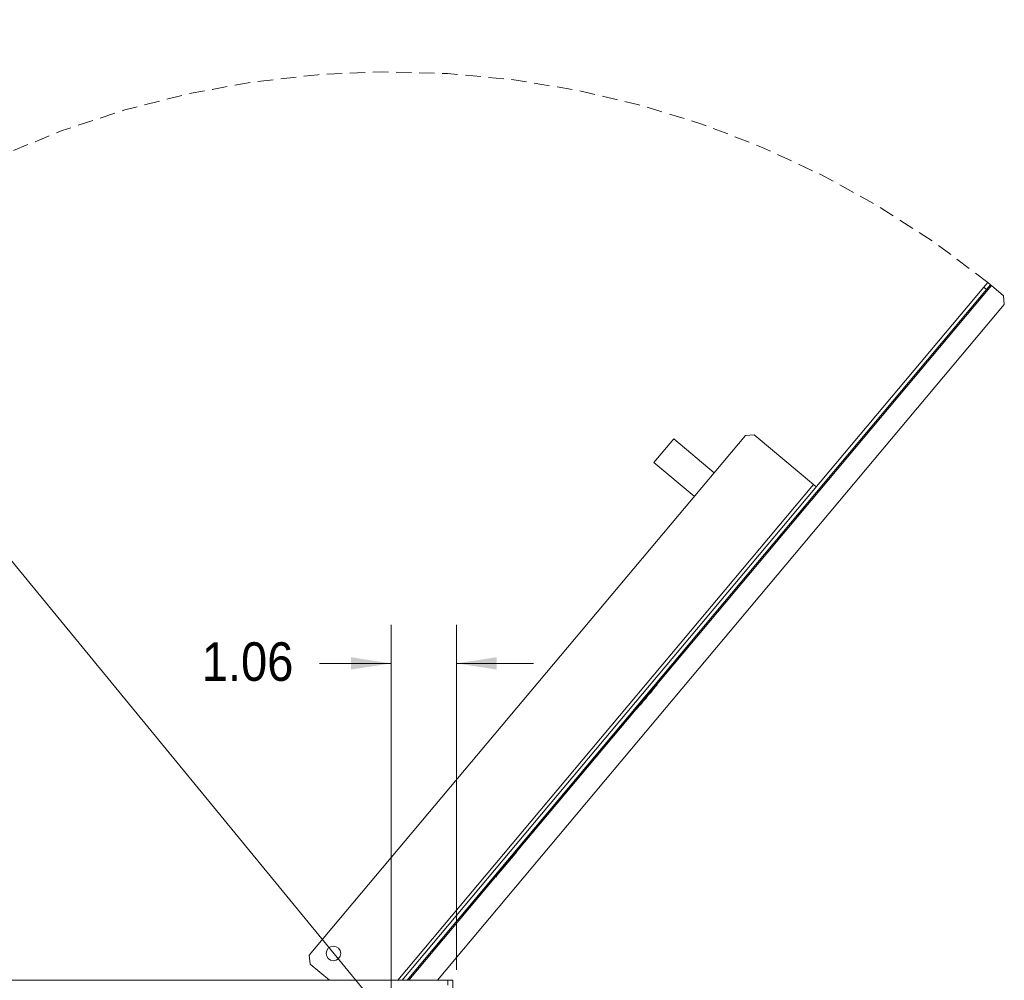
# Model space of a CAD drawing. Header units: inches. Extents: x 0 to 109, y 0 to 85.
# Tile 17 of 60: x 50 to 66, y 29 to 44. Entities that reach past the tile are written whole.
import ezdxf

# ---------------------------------------------------------------- set-up
doc = ezdxf.new("R2010")
doc.units = ezdxf.units.IN
doc.header["$MEASUREMENT"] = 0
doc.linetypes.add('HIDDEN', pattern=[0.075, 0.05, -0.025])
doc.styles.add('SLDTEXTSTYLE0', font='GOTHIC.TTF', dxfattribs={"width": 0.913})
doc.dimstyles.new('SLDDIMSTYLE2', dxfattribs={"dimtxt": 0.625, "dimasz": 0.65, "dimexe": 0, "dimexo": 0.0625, "dimgap": 0.15625, "dimtad": 0, "dimtih": 1, "dimtoh": 1, "dimdec": 3, "dimrnd": 1e-09, "dimzin": 4, "dimdsep": 46, "dimtxsty": 'SLDTEXTSTYLE0', "dimblk1": 'NONE', "dimblk2": 'NONE', "dimsah": 1, "dimcen": 0, "dimadec": 0, "dimazin": 1, "dimtfac": 1, "dimtdec": 3, "dimtofl": 0, "dimtmove": 0, "dimatfit": 3, "dimldrblk": 'NONE', "dimfxl": 1, "dimfrac": 2, "dimtolj": 1, "dimtzin": 12, "dimarcsym": 0})
doc.dimstyles.new('SLDDIMSTYLE3', dxfattribs={"dimtxt": 0.625, "dimasz": 0.65, "dimexe": 0, "dimexo": 0.0625, "dimgap": 0.15625, "dimtad": 0, "dimtih": 1, "dimtoh": 1, "dimdec": 3, "dimrnd": 1e-09, "dimzin": 12, "dimdsep": 46, "dimtxsty": 'SLDTEXTSTYLE0', "dimblk1": 'NONE', "dimblk2": 'NONE', "dimsah": 1, "dimcen": 0, "dimadec": 0, "dimazin": 3, "dimtfac": 1, "dimtdec": 3, "dimtofl": 0, "dimtmove": 0, "dimatfit": 3, "dimldrblk": 'NONE', "dimfxl": 1, "dimfrac": 2, "dimtolj": 1, "dimtzin": 12, "dimarcsym": 0})
doc.dimstyles.new('SLDDIMSTYLE5', dxfattribs={"dimtxt": 0.625, "dimasz": 0.65, "dimexe": 0, "dimexo": 0.0625, "dimgap": 0.15625, "dimtad": 0, "dimtih": 1, "dimtoh": 1, "dimrnd": 1e-09, "dimzin": 12, "dimdsep": 46, "dimtxsty": 'SLDTEXTSTYLE0', "dimsah": 1, "dimcen": 0, "dimadec": 0, "dimazin": 3, "dimtfac": 1, "dimtofl": 0, "dimtmove": 0, "dimatfit": 3, "dimfxl": 1, "dimfrac": 2, "dimtolj": 1, "dimtzin": 12, "dimarcsym": 0})
doc.dimstyles.new('SLDDIMSTYLE6', dxfattribs={"dimtxt": 0.625, "dimasz": 0.65, "dimexe": 0, "dimexo": 0.0625, "dimgap": 0.15625, "dimtad": 0, "dimtih": 1, "dimtoh": 1, "dimrnd": 1e-09, "dimzin": 12, "dimdsep": 46, "dimtxsty": 'SLDTEXTSTYLE0', "dimsah": 1, "dimcen": 0.09, "dimadec": 0, "dimazin": 3, "dimtfac": 1, "dimtmove": 0, "dimatfit": 0, "dimfxl": 1, "dimfrac": 2, "dimtolj": 1, "dimtzin": 12, "dimarcsym": 0})

# ---------------------------------------------------------------- blocks, each defined once
blk = doc.blocks.new('_D_5')
at = {"color": 7, "linetype": 'Continuous', "lineweight": 0, "ltscale": 5}
blk.add_line((59.286, 62.97), (60.536, 62.97), dxfattribs=at)
at = {"color": 7, "linetype": 'Continuous', "lineweight": 0, "ltscale": 5, "char_height": 0.625, "attachment_point": 1, "style": 'SLDTEXTSTYLE0'}
for s, insert in [('2x', (60.849, 63.323)), ('%%c', (61.711, 63.313)), ('.750', (62.557, 63.313))]:
    blk.add_mtext(s, dxfattribs=dict(at, insert=insert))
blk = doc.blocks.new('_NONE')
blk = doc.blocks.new('_D_6')
at = {"color": 7, "linetype": 'Continuous', "lineweight": 0, "ltscale": 5}
blk.add_line((59.172, 53.977), (60.422, 53.977), dxfattribs=at)
at = {"color": 7, "linetype": 'Continuous', "lineweight": 0, "ltscale": 5, "char_height": 0.625, "attachment_point": 1, "style": 'SLDTEXTSTYLE0'}
for s, insert in [('2x ', (60.735, 54.329)), ('%%c', (61.828, 54.32)), ('.312', (62.671, 54.32))]:
    blk.add_mtext(s, dxfattribs=dict(at, insert=insert))
blk = doc.blocks.new('_D_14')
at = {"color": 7, "linetype": 'Continuous', "lineweight": 0, "ltscale": 5}
for p, q in [((45.991, 40.721), (44.741, 40.721)), ((46.668, 39.897), (45.991, 40.721)), ((56.455, 27.988), (46.668, 39.897))]:
    blk.add_line(p, q, dxfattribs=at)
blk.add_solid([(46.668, 39.897), (47.003, 39.332), (47.158, 39.459)], dxfattribs=at)
at = {"color": 7, "linetype": 'Continuous', "lineweight": 0, "ltscale": 5, "char_height": 0.625, "attachment_point": 1, "style": 'SLDTEXTSTYLE0'}
for s, insert in [('R', (41.922, 41.064)), ('15.42', (42.377, 41.064))]:
    blk.add_mtext(s, dxfattribs=dict(at, insert=insert))
blk = doc.blocks.new('_D_16')
at = {"color": 7, "linetype": 'Continuous', "lineweight": 0, "ltscale": 5}
for p, q in [((56.455, 28.238), (56.455, 34.44)), ((57.515, 28.848), (57.515, 34.44)), ((56.455, 33.815), (55.293, 33.815)), ((57.515, 33.815), (58.765, 33.815))]:
    blk.add_line(p, q, dxfattribs=at)
for points in [[(56.455, 33.815), (55.805, 33.915), (55.805, 33.715)], [(57.515, 33.815), (58.165, 33.715), (58.165, 33.915)]]:
    blk.add_solid(points, dxfattribs=at)
at = {"color": 7, "linetype": 'Continuous', "lineweight": 0, "ltscale": 5, "insert": (53.385, 34.157), "char_height": 0.625, "attachment_point": 1, "style": 'SLDTEXTSTYLE0'}
blk.add_mtext('1.06', dxfattribs=at)

msp = doc.modelspace()

# ---------------------------------------------------------------- linework, layer by layer
at = {"color": 7, "linetype": 'Continuous', "lineweight": 15, "ltscale": 5}
for p, q in [((66.0636, 39.9137), (56.6365, 28.6789)), ((66.0636, 39.9137), (66.1279, 39.9903)), ((66.1094, 39.8753), (66.0636, 39.9137)), ((66.1737, 39.9519), (66.1094, 39.8753)), ((66.1279, 39.9903), (66.1737, 39.9519)), ((66.189, 39.939), (66.1737, 39.9519)), ((66.3844, 39.7751), (66.189, 39.939)), ((66.1094, 39.8753), (56.7146, 28.6789)), ((66.3967, 39.6342), (66.3844, 39.7751)), ((57.2041, 28.6789), (66.3967, 39.6342)), ((62.3392, 37.5222), (62.1983, 37.5099)), ((63.3044, 36.7123), (62.3392, 37.5222)), ((62.1983, 37.5099), (55.1276, 29.0834)), ((60.7159, 37.0724), (61.0373, 37.4554)), ((61.0373, 37.4554), (61.6918, 36.9063)), ((60.7159, 37.0724), (61.3704, 36.5233)), ((63.3044, 36.7123), (63.3472, 36.6764)), ((63.1547, 36.3523), (62.9901, 36.1562)), ((63.1547, 36.3523), (63.1539, 36.353)), ((62.9893, 36.1569), (62.9901, 36.1562)), ((62.8225, 35.9565), (62.7438, 35.8628)), ((62.8225, 35.9565), (62.8218, 35.9572)), ((62.8618, 36.0033), (62.8225, 35.9565)), ((62.8618, 36.0033), (62.861, 36.004)), ((62.7044, 35.8158), (62.7037, 35.8165)), ((62.7438, 35.8628), (62.7044, 35.8158)), ((62.7438, 35.8628), (62.7431, 35.8634)), ((61.2152, 34.027), (57.6798, 29.8137)), ((61.2152, 34.027), (61.2075, 34.0334)), ((61.2955, 34.1227), (61.2152, 34.027)), ((61.2955, 34.1227), (61.2879, 34.1292)), ((61.2879, 34.1291), (61.2955, 34.1227)), ((61.2955, 34.1227), (61.2955, 34.1227)), ((60.8082, 33.5388), (60.8066, 33.5401)), ((60.7478, 33.4466), (60.4521, 33.0942)), ((60.6578, 33.3611), (60.6777, 33.3849)), ((60.6739, 33.3555), (60.6851, 33.3687)), ((60.6777, 33.3849), (60.677, 33.3856)), ((60.6777, 33.3849), (60.6821, 33.3901)), ((60.6821, 33.3901), (60.6813, 33.3908)), ((60.6821, 33.3901), (60.6928, 33.4028)), ((60.6851, 33.3687), (60.6835, 33.37)), ((60.6851, 33.3687), (60.6948, 33.3804)), ((60.6928, 33.4028), (60.692, 33.4035)), ((60.6948, 33.3804), (60.6933, 33.3817)), ((60.6951, 33.3808), (60.6936, 33.3821)), ((60.6948, 33.3804), (60.6951, 33.3808)), ((60.6951, 33.3808), (60.7051, 33.3927)), ((60.7051, 33.3927), (60.7036, 33.394)), ((60.7051, 33.3927), (60.7036, 33.394)), ((60.7478, 33.4466), (60.7363, 33.4563)), ((60.7671, 33.4696), (60.7478, 33.4466)), ((60.7671, 33.4696), (60.7556, 33.4793)), ((60.7671, 33.4696), (60.7556, 33.4792)), ((60.7671, 33.4696), (60.7671, 33.4696)), ((60.7785, 33.5035), (60.777, 33.5048)), ((60.5854, 33.2905), (60.4492, 33.1281)), ((60.5516, 33.2097), (60.5501, 33.211)), ((60.5589, 33.2185), (60.5574, 33.2197)), ((60.5682, 33.2295), (60.5667, 33.2308)), ((60.5682, 33.2295), (60.5878, 33.2529)), ((60.5854, 33.2905), (60.5847, 33.2911)), ((60.5878, 33.2529), (60.5863, 33.2542)), ((60.5878, 33.2529), (60.5863, 33.2542)), ((60.5882, 33.2533), (60.5866, 33.2545)), ((60.5878, 33.2529), (60.5882, 33.2533)), ((60.5882, 33.2533), (60.5982, 33.2652)), ((60.5941, 33.2853), (60.5934, 33.2859)), ((60.5965, 33.2632), (60.595, 33.2645)), ((60.6157, 33.311), (60.615, 33.3117)), ((60.6211, 33.2925), (60.6195, 33.2938)), ((60.6395, 33.3393), (60.6387, 33.3399)), ((60.6401, 33.3152), (60.6501, 33.3271)), ((60.6428, 33.3433), (60.642, 33.3439)), ((60.6428, 33.3433), (60.6534, 33.3559)), ((60.6458, 33.322), (60.6443, 33.3233)), ((60.6501, 33.3271), (60.6486, 33.3284)), ((60.6501, 33.3271), (60.6486, 33.3284)), ((60.6538, 33.3315), (60.6523, 33.3328)), ((60.6534, 33.3559), (60.6526, 33.3565)), ((60.6534, 33.3559), (60.6578, 33.3611)), ((60.6538, 33.3315), (60.6638, 33.3434)), ((60.6578, 33.3611), (60.657, 33.3618)), ((60.6638, 33.3434), (60.6623, 33.3447)), ((60.6641, 33.3438), (60.6626, 33.3451)), ((60.6638, 33.3434), (60.6641, 33.3438)), ((60.6641, 33.3438), (60.6739, 33.3555)), ((60.6739, 33.3555), (60.6724, 33.3567)), ((60.3664, 33.0124), (60.4058, 33.0592)), ((60.4058, 33.0592), (60.4042, 33.0605)), ((60.4058, 33.0592), (60.4042, 33.0605)), ((60.4058, 33.0592), (60.4124, 33.0672)), ((60.4124, 33.0672), (60.4109, 33.0685)), ((60.4124, 33.0672), (60.4229, 33.0796)), ((60.4328, 33.0713), (60.4213, 33.0809)), ((60.4521, 33.0942), (60.4328, 33.0713)), ((60.4521, 33.0942), (60.4406, 33.1039)), ((60.4484, 33.1287), (60.4492, 33.1281)), ((60.4965, 33.144), (60.495, 33.1453)), ((60.4965, 33.144), (60.5358, 33.1909)), ((60.5358, 33.1909), (60.5343, 33.1922)), ((60.5358, 33.1909), (60.5343, 33.1922)), ((60.5445, 33.2012), (60.543, 33.2025)), ((60.5461, 33.2031), (60.5445, 33.2044)), ((60.3607, 33.0055), (60.3592, 33.0068)), ((60.3607, 33.0055), (60.3664, 33.0124)), ((60.3664, 33.0124), (60.3649, 33.0137)), ((60.1521, 32.7585), (59.053, 31.4486)), ((60.1521, 32.7585), (60.1514, 32.7592)), ((60.1521, 32.7585), (60.1514, 32.7592)), ((60.1521, 32.7585), (60.1521, 32.7585)), ((60.0371, 32.637), (59.8726, 32.4409)), ((60.0371, 32.637), (60.0364, 32.6377)), ((59.8718, 32.4416), (59.8726, 32.4409)), ((59.5987, 32.0959), (59.6086, 32.1076)), ((59.6086, 32.1076), (59.6078, 32.1082)), ((59.6086, 32.1076), (59.6078, 32.1082)), ((59.6499, 32.1585), (59.6172, 32.1195)), ((59.6499, 32.1585), (59.6492, 32.1591)), ((59.4511, 31.9199), (59.4643, 31.9357)), ((59.5228, 32.007), (59.4601, 31.9323)), ((59.4643, 31.9357), (59.4636, 31.9364)), ((59.4643, 31.9357), (59.4698, 31.9422)), ((59.4698, 31.9422), (59.469, 31.9429)), ((59.4698, 31.9422), (59.4947, 31.972)), ((59.4947, 31.972), (59.494, 31.9726)), ((59.4947, 31.972), (59.5002, 31.9785)), ((59.5002, 31.9785), (59.4995, 31.9791)), ((59.5002, 31.9785), (59.5136, 31.9944)), ((59.5136, 31.9944), (59.5128, 31.995)), ((59.5136, 31.9944), (59.5154, 31.9966)), ((59.5177, 31.9994), (59.517, 32)), ((59.5777, 32.0708), (59.5818, 32.0757)), ((59.4223, 31.8872), (59.2482, 31.6797)), ((59.3215, 31.7655), (59.3381, 31.7853)), ((59.3381, 31.7853), (59.3374, 31.786)), ((59.3381, 31.7853), (59.3565, 31.8072)), ((59.3565, 31.8072), (59.3557, 31.8078)), ((59.3565, 31.8072), (59.3669, 31.8196)), ((59.3669, 31.8196), (59.3661, 31.8203)), ((59.3669, 31.8196), (59.3794, 31.8345)), ((59.3794, 31.8345), (59.3786, 31.8352)), ((59.3794, 31.8345), (59.3786, 31.8352)), ((59.3794, 31.8345), (59.3879, 31.8446)), ((59.3902, 31.8474), (59.3895, 31.8481)), ((59.4173, 31.8796), (59.4165, 31.8803)), ((59.4469, 31.915), (59.4461, 31.9156)), ((59.4492, 31.9177), (59.4511, 31.9199)), ((59.4511, 31.9199), (59.4503, 31.9206)), ((59.2474, 31.6803), (59.2482, 31.6797)), ((59.2852, 31.7223), (59.2845, 31.7229)), ((59.2852, 31.7223), (59.3011, 31.7412)), ((59.3011, 31.7412), (59.3003, 31.7418)), ((59.3011, 31.7412), (59.3105, 31.7524)), ((59.3105, 31.7524), (59.3097, 31.753)), ((59.3111, 31.7531), (59.3103, 31.7537)), ((59.3111, 31.7531), (59.3215, 31.7655)), ((59.3215, 31.7655), (59.3207, 31.7661)), ((59.0242, 31.4143), (58.8999, 31.2662)), ((59.0242, 31.4143), (59.0235, 31.415)), ((59.053, 31.4486), (59.0242, 31.4143)), ((59.053, 31.4486), (59.0522, 31.4492)), ((58.7857, 31.1301), (58.785, 31.1308)), ((58.7857, 31.1301), (58.8054, 31.1535)), ((58.8054, 31.1535), (58.8046, 31.1542)), ((58.8054, 31.1535), (58.8046, 31.1542)), ((58.8999, 31.2662), (58.8054, 31.1535)), ((58.8999, 31.2662), (58.8992, 31.2669)), ((58.6381, 30.9541), (58.6572, 30.977)), ((58.6572, 30.977), (58.6564, 30.9776)), ((58.6572, 30.977), (58.6675, 30.9892)), ((58.6675, 30.9892), (58.6667, 30.9898)), ((58.6675, 30.9892), (58.6867, 31.0121)), ((58.6867, 31.0121), (58.686, 31.0128)), ((58.7101, 31.0399), (58.7093, 31.0406)), ((58.7317, 31.0657), (58.7309, 31.0663)), ((58.7554, 31.0939), (58.7546, 31.0946)), ((58.762, 31.1019), (58.7613, 31.1025)), ((58.7636, 31.1038), (58.7629, 31.1044)), ((58.7692, 31.1104), (58.7684, 31.111)), ((58.7765, 31.1191), (58.7757, 31.1198)), ((58.5114, 30.8032), (58.5214, 30.8151)), ((58.5214, 30.8151), (58.5206, 30.8157)), ((58.5214, 30.8151), (58.5206, 30.8157)), ((58.5214, 30.8151), (58.5367, 30.8334)), ((58.5367, 30.8334), (58.536, 30.834)), ((58.5367, 30.8334), (58.536, 30.834)), ((58.5367, 30.8334), (58.5367, 30.8334)), ((58.5407, 30.8381), (58.54, 30.8388)), ((58.5407, 30.8381), (58.5774, 30.8818)), ((58.5774, 30.8818), (58.5766, 30.8825)), ((58.5774, 30.8818), (58.5766, 30.8825)), ((58.5861, 30.8922), (58.5853, 30.8928)), ((58.6107, 30.9215), (58.6099, 30.9221)), ((58.6354, 30.9509), (58.6346, 30.9516)), ((58.6381, 30.9541), (58.6373, 30.9548)), ((58.4659, 30.7272), (58.1702, 30.3748)), ((58.4501, 30.7301), (58.4493, 30.7307)), ((58.4852, 30.7502), (58.4659, 30.7272)), ((58.4708, 30.7547), (58.47, 30.7554)), ((58.4852, 30.7502), (58.4737, 30.7598)), ((58.4852, 30.7502), (58.4737, 30.7598)), ((58.4852, 30.7502), (58.4852, 30.7502)), ((58.4921, 30.7801), (58.4913, 30.7808)), ((58.4961, 30.7849), (58.4953, 30.7855)), ((58.5114, 30.8032), (58.5106, 30.8038)), ((58.2517, 30.4937), (58.2509, 30.4943)), ((58.2643, 30.5087), (58.2635, 30.5093)), ((58.2643, 30.5087), (58.2819, 30.5297)), ((58.2819, 30.5297), (58.2811, 30.5303)), ((58.2819, 30.5297), (58.2811, 30.5303)), ((58.1139, 30.3295), (58.1239, 30.3414)), ((58.1239, 30.3414), (58.1231, 30.342)), ((58.1239, 30.3414), (58.1231, 30.342)), ((58.1239, 30.3414), (58.1392, 30.3597)), ((58.1392, 30.3597), (58.1385, 30.3603)), ((58.1392, 30.3597), (58.1385, 30.3603)), ((58.1392, 30.3597), (58.1392, 30.3597)), ((58.1509, 30.3518), (58.1394, 30.3615)), ((58.1426, 30.3636), (58.1418, 30.3643)), ((58.1702, 30.3748), (58.1509, 30.3518)), ((58.1579, 30.3819), (58.1571, 30.3825)), ((58.1579, 30.3819), (58.1679, 30.3938)), ((58.1679, 30.3938), (58.1671, 30.3945)), ((58.1679, 30.3938), (58.1671, 30.3945)), ((58.1679, 30.3938), (58.1832, 30.4121)), ((58.1832, 30.4121), (58.1825, 30.4127)), ((58.1832, 30.4121), (58.1825, 30.4127)), ((58.1832, 30.4121), (58.1832, 30.4121)), ((58.1852, 30.4145), (58.1845, 30.4151)), ((58.1852, 30.4145), (58.1958, 30.4271)), ((58.1958, 30.4271), (58.1951, 30.4278)), ((58.1958, 30.4271), (58.2002, 30.4323)), ((58.2002, 30.4323), (58.1995, 30.433)), ((58.2002, 30.4323), (58.2202, 30.4561)), ((58.2202, 30.4561), (58.2194, 30.4568)), ((58.2202, 30.4561), (58.2246, 30.4614)), ((58.2246, 30.4614), (58.2238, 30.462)), ((58.2246, 30.4614), (58.2352, 30.4741)), ((58.2352, 30.4741), (58.2345, 30.4747)), ((58.2386, 30.478), (58.2378, 30.4787)), ((57.9786, 30.1682), (57.9976, 30.1908)), ((57.9976, 30.1908), (57.9968, 30.1915)), ((57.9979, 30.1912), (57.9972, 30.1919)), ((57.9979, 30.1912), (58.0096, 30.2052)), ((58.0096, 30.2052), (58.0088, 30.2058)), ((58.0096, 30.2052), (58.017, 30.214)), ((58.017, 30.214), (58.0162, 30.2146)), ((58.0317, 30.2315), (58.0309, 30.2321)), ((58.0317, 30.2315), (58.0339, 30.2341)), ((58.0339, 30.2341), (58.0332, 30.2348)), ((58.0339, 30.2341), (58.0439, 30.2461)), ((58.0439, 30.2461), (58.0432, 30.2467)), ((58.0439, 30.2461), (58.0432, 30.2467)), ((58.0503, 30.2536), (58.0495, 30.2543)), ((58.0503, 30.2536), (58.0526, 30.2564)), ((58.0526, 30.2564), (58.0518, 30.257)), ((58.0526, 30.2564), (58.0919, 30.3033)), ((58.0919, 30.3033), (58.0911, 30.3039)), ((58.0919, 30.3033), (58.0911, 30.3039)), ((58.0919, 30.3033), (58.0976, 30.31)), ((58.0986, 30.3112), (58.0978, 30.3118)), ((58.1139, 30.3295), (58.1131, 30.3301)), ((57.9496, 30.1336), (57.9488, 30.1343)), ((57.9686, 30.1563), (57.9678, 30.1569)), ((57.9686, 30.1563), (57.9786, 30.1682)), ((57.9786, 30.1682), (57.9778, 30.1688)), ((57.9786, 30.1682), (57.9778, 30.1688)), ((57.9786, 30.1682), (57.9786, 30.1682)), ((57.5995, 29.718), (57.5918, 29.7244)), ((57.6798, 29.8137), (57.5995, 29.718)), ((57.6722, 29.8201), (57.6798, 29.8137)), ((57.2809, 29.3522), (57.1163, 29.1561)), ((57.2809, 29.3522), (57.2801, 29.3529)), ((55.1276, 29.0834), (55.1399, 28.9425)), ((57.1155, 29.1568), (57.1163, 29.1561)), ((55.1399, 28.9425), (55.4541, 28.6789)), ((40.2898, 28.6789), (57.3748, 28.6789)), ((56.716, 28.6791), (56.7153, 28.6798)), ((56.716, 28.6791), (56.7159, 28.6789)), ((56.7553, 28.7259), (56.716, 28.6791)), ((56.7553, 28.7259), (56.7545, 28.7266)), ((57.3748, 28.6789), (57.3748, 28.5991)), ((57.3748, 28.6789), (57.4546, 28.6789)), ((57.4546, 28.6789), (57.4546, 15.8039))]:
    msp.add_line(p, q, dxfattribs=at)
at = {"color": 8, "linetype": 'Continuous', "lineweight": 15, "ltscale": 5}
for p, q in [((60.7632, 33.4728), (66.189, 39.939)), ((56.5635, 28.6789), (63.3044, 36.7123)), ((58.4814, 30.7534), (60.429, 33.0745)), ((58.4659, 30.7272), (58.4552, 30.7362)), ((56.7407, 28.6789), (58.1471, 30.355)), ((58.1702, 30.3748), (58.1595, 30.3838))]:
    msp.add_line(p, q, dxfattribs=at)
at = {"color": 7, "linetype": 'Continuous', "lineweight": 15, "ltscale": 25}
msp.add_circle((55.5196, 29.1135), 0.1185, dxfattribs=at)
at = {"color": 7, "linetype": 'HIDDEN', "lineweight": 0, "ltscale": 5}
msp.add_arc((56.4548, 27.9879), 15.4151, 51.13372, 177.43079, dxfattribs=at)
at = {"color": 7, "linetype": 'Continuous', "lineweight": 15, "ltscale": 5}
for points, knots in [([(60.5461, 33.2031), (60.5468, 33.204), (60.5481, 33.2056), (60.5505, 33.2085), (60.5516, 33.2097)], [0, 0, 0, 0, 0.56000731, 1, 1, 1, 1]), ([(60.5516, 33.2097), (60.5529, 33.2112), (60.5551, 33.2138), (60.5578, 33.217), (60.5589, 33.2185)], [0, 0, 0, 0, 0.559443, 1, 1, 1, 1]), ([(60.5589, 33.2185), (60.5606, 33.2205), (60.5637, 33.2241), (60.5668, 33.2278), (60.5682, 33.2295)], [0, 0, 0, 0, 0.5595793, 1, 1, 1, 1]), ([(60.5445, 33.2012), (60.5445, 33.2013), (60.5446, 33.2014), (60.5456, 33.2026), (60.5461, 33.2031)], [0, 0, 0, 0, 0.5600799, 1, 1, 1, 1]), ([(58.7692, 31.1104), (58.7704, 31.1119), (58.7726, 31.1145), (58.7753, 31.1177), (58.7765, 31.1191)], [0, 0, 0, 0, 0.559443, 1, 1, 1, 1]), ([(58.2517, 30.4937), (58.254, 30.4965), (58.2582, 30.5015), (58.2624, 30.5065), (58.2643, 30.5087)], [0, 0, 0, 0, 0.5599542, 1, 1, 1, 1])]:
    msp.add_open_spline(points, degree=3, knots=knots, dxfattribs=at)

# ---------------------------------------------------------------- dimensions: what is measured, and where the dimension line sits
at = {"color": 7, "linetype": 'Continuous', "lineweight": 0, "ltscale": 5}
for p1, text, dimstyle, picture, middle in [((0.514, 0.5454), '2x<>', 'SLDDIMSTYLE2', '_D_5', (62.5005, 62.9704)), ((0.2315, 0.2088), '2x <>', 'SLDDIMSTYLE3', '_D_6', (62.5005, 53.977))]:
    dim = msp.add_diameter_dim_2p(p1=p1, p2=(0, 0), text=text, dimstyle=dimstyle, dxfattribs=at)
    dim.commit()
    dim.dimension.update_dxf_attribs({"geometry": picture, "text_midpoint": middle, "dimtype": 163})
dim = msp.add_radius_dim(center=(56.4548, 27.9879), mpoint=(46.6676, 39.8974), dimstyle='SLDDIMSTYLE5', dxfattribs=at)
dim.commit()
dim.dimension.update_dxf_attribs({"geometry": '_D_14', "text_midpoint": (43.1749, 40.7212), "dimtype": 164})
dim = msp.add_linear_dim(base=(57.5148, 33.8146), p1=(56.4548, 27.9879), p2=(57.5148, 28.5981), dimstyle='SLDDIMSTYLE6', dxfattribs=at)
dim.commit()
dim.dimension.update_dxf_attribs({"geometry": '_D_16', "text_midpoint": (54.1829, 33.8146), "dimtype": 160})

doc.saveas('drawing.dxf')
